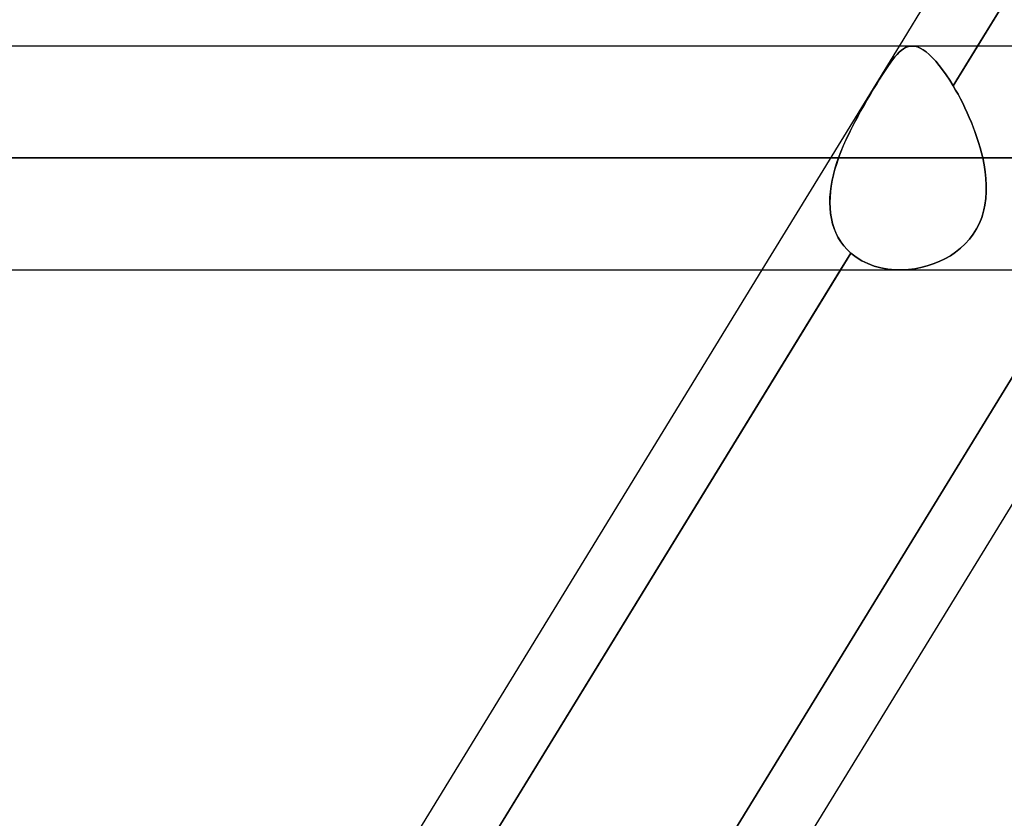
# Model space of a CAD drawing. Header units: millimetres. Extents: x -215 to 215, y -81 to 97.
# Tile 50 of 85: x 37 to 44, y 21 to 26. Entities that reach past the tile are written whole.
import ezdxf

# ---------------------------------------------------------------- set-up
doc = ezdxf.new("R2010")
doc.units = ezdxf.units.MM
doc.layers.add('MAIN-1', color=7, linetype='Continuous')
doc.layers.add('MAIN-2', color=7, linetype='Continuous')

msp = doc.modelspace()

# ---------------------------------------------------------------- linework, layer by layer
at = {"layer": 'MAIN-1'}
for p, q in [((43.2838, 26.0187), (47.7411, 33.2938)), ((43.8164, 26.0187), (48.2737, 33.2938)), ((115.4064, 26.0187), (-115.4064, 26.0187)), ((116.0549, 25.2562), (-116.0549, 25.2562)), ((-115.3393, 24.4937), (115.3393, 24.4937)), ((37.9839, 17.3687), (42.3494, 24.4937)), ((38.4247, 17.2188), (42.882, 24.4937)), ((40.5748, 17.2187), (45.0321, 24.4937))]:
    msp.add_line(p, q, dxfattribs=at)
at = {"layer": 'MAIN-2'}
for p, q in [((48.3479, 33.4149), (43.6501, 25.7474)), ((43.3701, 26.0187), (-43.3701, 26.0187)), ((42.3494, 24.4937), (43.2838, 26.0187)), ((43.2819, 25.9766), (43.2673, 25.9616)), ((43.2676, 25.9619), (43.2821, 25.9767)), ((43.2963, 25.9893), (43.2819, 25.9766)), ((43.2821, 25.9767), (43.2963, 25.9893)), ((43.3106, 25.9997), (43.2963, 25.9893)), ((43.2963, 25.9893), (43.3105, 25.9996)), ((43.3105, 25.9996), (43.3249, 26.0079)), ((43.325, 26.0079), (43.3106, 25.9997)), ((43.3249, 26.0079), (43.3396, 26.0139)), ((43.3396, 26.0139), (43.325, 26.0079)), ((43.3546, 26.0175), (43.3396, 26.0139)), ((43.3396, 26.0139), (43.3546, 26.0175)), ((43.37, 26.0188), (43.3546, 26.0175)), ((43.3546, 26.0175), (43.37, 26.0188)), ((43.3877, 26.0172), (43.37, 26.0188)), ((43.37, 26.0188), (43.3877, 26.0172)), ((43.406, 26.0125), (43.3877, 26.0172)), ((43.3877, 26.0172), (43.4062, 26.0125)), ((43.4252, 26.0045), (43.406, 26.0125)), ((43.4062, 26.0125), (43.4253, 26.0045)), ((43.445, 25.9933), (43.4252, 26.0045)), ((43.4253, 26.0045), (43.4451, 25.9932)), ((43.4655, 25.9787), (43.445, 25.9933)), ((43.4451, 25.9932), (43.4656, 25.9786)), ((43.4868, 25.9608), (43.4655, 25.9787)), ((43.4656, 25.9786), (43.4868, 25.9607)), ((43.6501, 25.7474), (43.8164, 26.0187)), ((43.2208, 25.9028), (43.2039, 25.8786)), ((43.2049, 25.8799), (43.2215, 25.9039)), ((43.2369, 25.9247), (43.2208, 25.9028)), ((43.2215, 25.9039), (43.2374, 25.9255)), ((43.2523, 25.9443), (43.2369, 25.9247)), ((43.2374, 25.9255), (43.2528, 25.9448)), ((43.2673, 25.9616), (43.2523, 25.9443)), ((43.2528, 25.9448), (43.2676, 25.9619)), ((43.5087, 25.9396), (43.4868, 25.9608)), ((43.4868, 25.9607), (43.5088, 25.9395)), ((43.5314, 25.915), (43.5087, 25.9396)), ((43.5088, 25.9395), (43.5315, 25.9149)), ((43.5546, 25.8873), (43.5314, 25.915)), ((43.5315, 25.9149), (43.5546, 25.8872)), ((43.1864, 25.8522), (43.1681, 25.8239)), ((43.1694, 25.8259), (43.1875, 25.8539)), ((43.2039, 25.8786), (43.1864, 25.8522)), ((43.1875, 25.8539), (43.2049, 25.8799)), ((43.5781, 25.8566), (43.5546, 25.8873)), ((43.5546, 25.8872), (43.5781, 25.8566)), ((43.6019, 25.823), (43.5781, 25.8566)), ((43.5781, 25.8566), (43.6019, 25.823)), ((43.1099, 25.7298), (43.1306, 25.7638)), ((43.149, 25.7935), (43.129, 25.7612)), ((43.1306, 25.7638), (43.1505, 25.7959)), ((43.1681, 25.8239), (43.149, 25.7935)), ((43.1505, 25.7959), (43.1694, 25.8259)), ((43.626, 25.7865), (43.6019, 25.823)), ((43.6019, 25.823), (43.626, 25.7865)), ((43.6501, 25.7474), (43.626, 25.7865)), ((43.626, 25.7865), (43.6501, 25.7474)), ((43.1081, 25.7268), (43.0866, 25.6912)), ((43.0887, 25.6947), (43.1099, 25.7298)), ((43.129, 25.7612), (43.1081, 25.7268)), ((43.6666, 25.7191), (43.6501, 25.7474)), ((43.6501, 25.7474), (43.6666, 25.7191)), ((43.683, 25.6899), (43.6666, 25.7191)), ((43.6666, 25.7191), (43.683, 25.6899)), ((43.0649, 25.6545), (43.0431, 25.6169)), ((43.0457, 25.6215), (43.0673, 25.6586)), ((43.0866, 25.6912), (43.0649, 25.6545)), ((43.0673, 25.6586), (43.0887, 25.6947)), ((43.699, 25.6598), (43.683, 25.6899)), ((43.683, 25.6899), (43.699, 25.6598)), ((43.7148, 25.6288), (43.699, 25.6598)), ((43.699, 25.6598), (43.7148, 25.6289)), ((43.7148, 25.6289), (43.7302, 25.5972)), ((43.7302, 25.5971), (43.7148, 25.6288)), ((43.0212, 25.5785), (42.9996, 25.5394)), ((43.0026, 25.5449), (43.0241, 25.5836)), ((43.0431, 25.6169), (43.0212, 25.5785)), ((43.0241, 25.5836), (43.0457, 25.6215)), ((43.7302, 25.5972), (43.7453, 25.5647)), ((43.7453, 25.5647), (43.7302, 25.5971)), ((43.7598, 25.5317), (43.7453, 25.5647)), ((43.7453, 25.5647), (43.7598, 25.5317)), ((42.9783, 25.4998), (42.9577, 25.4597)), ((42.9605, 25.4652), (42.9813, 25.5054)), ((42.9996, 25.5394), (42.9783, 25.4998)), ((42.9813, 25.5054), (43.0026, 25.5449)), ((43.7739, 25.4982), (43.7598, 25.5317)), ((43.7598, 25.5317), (43.7738, 25.4982)), ((43.7738, 25.4982), (43.7872, 25.4644)), ((43.7873, 25.4643), (43.7739, 25.4982)), ((42.9577, 25.4597), (42.9378, 25.4193)), ((42.9402, 25.4243), (42.9605, 25.4652)), ((43.7872, 25.4644), (43.7999, 25.4302)), ((43.7999, 25.4301), (43.7873, 25.4643)), ((43.7999, 25.4302), (43.8118, 25.3957)), ((43.8119, 25.3956), (43.7999, 25.4301)), ((42.9188, 25.3788), (42.901, 25.3381)), ((42.9022, 25.341), (42.9207, 25.3829)), ((42.9378, 25.4193), (42.9188, 25.3788)), ((42.9207, 25.3829), (42.9402, 25.4243)), ((43.8118, 25.3957), (43.823, 25.361)), ((43.823, 25.3609), (43.8119, 25.3956)), ((43.823, 25.361), (43.8333, 25.3262)), ((43.8333, 25.3261), (43.823, 25.3609)), ((42.869, 25.2562), (42.8849, 25.2988)), ((42.8843, 25.2974), (42.869, 25.2562)), ((42.901, 25.3381), (42.8843, 25.2974)), ((42.8849, 25.2988), (42.9022, 25.341)), ((43.8333, 25.3262), (43.8426, 25.2912)), ((43.8426, 25.2912), (43.8333, 25.3261)), ((-116.0549, 25.2562), (116.0549, 25.2562)), ((-114.9312, 25.2562), (114.9312, 25.2562)), ((114.9312, 25.2562), (-114.9312, 25.2562)), ((-43.8509, 25.2562), (43.8509, 25.2562)), ((43.8509, 25.2562), (-43.8509, 25.2562)), ((42.869, 25.2562), (-42.869, 25.2562)), ((-42.869, 25.2562), (42.869, 25.2562)), ((42.8558, 25.2176), (42.869, 25.2562)), ((42.869, 25.2562), (42.8561, 25.2185)), ((43.8509, 25.2562), (43.8426, 25.2912)), ((43.8426, 25.2912), (43.8509, 25.2562)), ((43.8604, 25.2094), (43.8509, 25.2562)), ((43.8509, 25.2562), (43.8604, 25.2094)), ((42.8339, 25.1402), (42.8441, 25.1789)), ((42.8446, 25.1805), (42.8345, 25.1424)), ((42.8441, 25.1789), (42.8558, 25.2176)), ((42.8561, 25.2185), (42.8446, 25.1805)), ((43.8678, 25.1627), (43.8604, 25.2094)), ((43.8604, 25.2094), (43.8678, 25.1626)), ((43.8729, 25.1161), (43.8678, 25.1627)), ((43.8678, 25.1626), (43.8729, 25.1161)), ((42.8185, 25.0633), (42.8254, 25.1017)), ((42.8259, 25.1042), (42.8189, 25.0659)), ((42.8254, 25.1017), (42.8339, 25.1402)), ((42.8345, 25.1424), (42.8259, 25.1042)), ((43.8756, 25.07), (43.8729, 25.1161)), ((43.8729, 25.1161), (43.8756, 25.07)), ((42.8105, 24.9874), (42.8135, 25.0252)), ((42.8138, 25.0278), (42.8107, 24.9899)), ((42.8135, 25.0252), (42.8185, 25.0633)), ((42.8189, 25.0659), (42.8138, 25.0278)), ((43.8725, 24.9794), (43.8755, 25.0244)), ((43.8755, 25.0244), (43.8725, 24.9794)), ((43.8755, 25.0244), (43.8756, 25.07)), ((43.8756, 25.07), (43.8755, 25.0244)), ((42.8107, 24.9899), (42.8096, 24.9524)), ((42.8096, 24.9502), (42.8105, 24.9874)), ((43.8665, 24.9353), (43.8725, 24.9794)), ((43.8725, 24.9794), (43.8665, 24.9353)), ((42.8096, 24.9524), (42.8107, 24.9155)), ((42.8108, 24.9135), (42.8096, 24.9502)), ((42.8107, 24.9155), (42.814, 24.8794)), ((42.8142, 24.8776), (42.8108, 24.9135)), ((43.8572, 24.8925), (43.8447, 24.851)), ((43.8447, 24.8509), (43.8572, 24.8924)), ((43.8572, 24.8924), (43.8665, 24.9353)), ((43.8665, 24.9353), (43.8572, 24.8925)), ((42.814, 24.8794), (42.8197, 24.844)), ((42.82, 24.8425), (42.8142, 24.8776)), ((42.8197, 24.844), (42.8277, 24.8096)), ((42.8281, 24.8083), (42.82, 24.8425)), ((43.8287, 24.8109), (43.8447, 24.8509)), ((43.8447, 24.851), (43.8288, 24.8111)), ((42.8277, 24.8096), (42.8383, 24.7762)), ((42.8387, 24.7751), (42.8281, 24.8083)), ((42.8383, 24.7762), (42.8513, 24.744)), ((42.8517, 24.7431), (42.8387, 24.7751)), ((43.7863, 24.7358), (43.8092, 24.7724)), ((43.8094, 24.7726), (43.7865, 24.736)), ((43.8092, 24.7724), (43.8287, 24.8109)), ((43.8288, 24.8111), (43.8094, 24.7726)), ((42.8513, 24.744), (42.8668, 24.7133)), ((42.8672, 24.7127), (42.8517, 24.7431)), ((42.8668, 24.7133), (42.8846, 24.6843)), ((42.8849, 24.6839), (42.8672, 24.7127)), ((43.7317, 24.67), (43.7604, 24.7016)), ((43.7606, 24.7018), (43.7318, 24.67)), ((43.7604, 24.7016), (43.7863, 24.7358)), ((43.7865, 24.736), (43.7606, 24.7018)), ((39.9142, 17.0099), (44.6018, 24.6606)), ((44.6018, 24.6606), (39.9142, 17.0099)), ((42.8846, 24.6843), (42.9048, 24.6571)), ((42.905, 24.6568), (42.8849, 24.6839)), ((42.9048, 24.6571), (42.9273, 24.6317)), ((42.9274, 24.6315), (42.905, 24.6568)), ((42.9273, 24.6317), (42.9521, 24.6081)), ((42.9521, 24.6081), (42.9274, 24.6315)), ((43.6666, 24.6141), (43.7004, 24.6408)), ((43.7004, 24.6408), (43.6666, 24.6141)), ((43.7004, 24.6408), (43.7317, 24.67)), ((43.7318, 24.67), (43.7004, 24.6408)), ((42.9521, 24.6081), (38.251, 16.9353)), ((42.882, 24.4937), (42.9521, 24.6081)), ((42.9521, 24.6081), (42.9878, 24.5801)), ((42.9878, 24.5802), (42.9521, 24.6081)), ((43.0266, 24.5561), (42.9878, 24.5802)), ((42.9878, 24.5801), (43.0266, 24.5561)), ((43.0266, 24.5561), (43.0681, 24.536)), ((43.068, 24.536), (43.0266, 24.5561)), ((43.5929, 24.5685), (43.5537, 24.5497)), ((43.5538, 24.5497), (43.593, 24.5685)), ((43.6306, 24.5899), (43.5929, 24.5685)), ((43.593, 24.5685), (43.6307, 24.59)), ((43.6666, 24.6141), (43.6306, 24.5899)), ((43.6307, 24.59), (43.6666, 24.6141)), ((-43.2867, 24.4937), (43.2867, 24.4937)), ((43.1119, 24.5198), (43.068, 24.536)), ((43.0681, 24.536), (43.1119, 24.5198)), ((43.1119, 24.5198), (43.1579, 24.5075)), ((43.1578, 24.5075), (43.1119, 24.5198)), ((43.2052, 24.4991), (43.1578, 24.5075)), ((43.1579, 24.5075), (43.2053, 24.4991)), ((43.2537, 24.4946), (43.2052, 24.4991)), ((43.2053, 24.4991), (43.2537, 24.4946)), ((43.2537, 24.4946), (43.3029, 24.494)), ((43.3029, 24.494), (43.2537, 24.4946)), ((43.3029, 24.494), (43.3454, 24.4964)), ((43.3454, 24.4964), (43.3029, 24.494)), ((43.3454, 24.4964), (43.3879, 24.5016)), ((43.388, 24.5016), (43.3454, 24.4964)), ((43.3879, 24.5016), (43.4302, 24.5096)), ((43.4302, 24.5096), (43.388, 24.5016)), ((43.4302, 24.5096), (43.4721, 24.5202)), ((43.4721, 24.5202), (43.4302, 24.5096)), ((43.4721, 24.5202), (43.5134, 24.5336)), ((43.5134, 24.5336), (43.4721, 24.5202)), ((43.5134, 24.5336), (43.5538, 24.5497)), ((43.5537, 24.5497), (43.5134, 24.5336))]:
    msp.add_line(p, q, dxfattribs=at)

doc.saveas('drawing.dxf')
